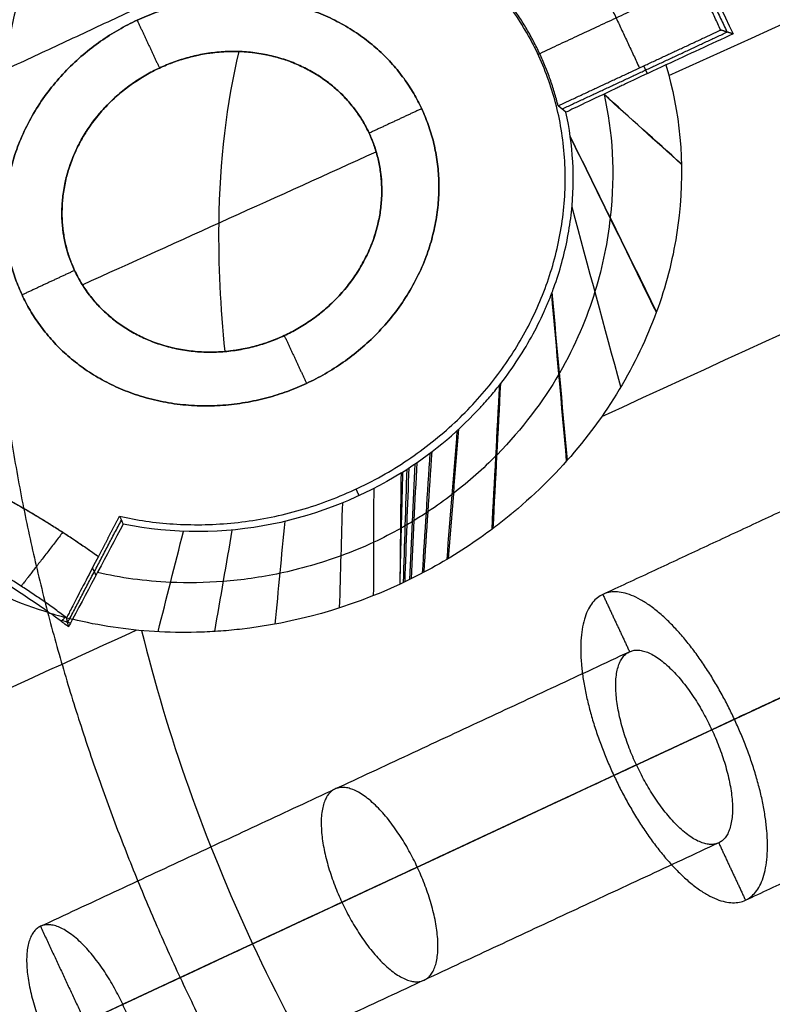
# Model space of a CAD drawing. Header units: millimetres. Extents: x -1437 to 1444, y -1373 to 1332.
# Tile 207 of 256: x -429.94 to -425.97, y 819.5 to 824.69. Entities that reach past the tile are written whole.
import ezdxf

# ---------------------------------------------------------------- set-up
doc = ezdxf.new("R2010")
doc.units = ezdxf.units.MM
doc.layers.add('Default', color=7, linetype='Continuous', true_color=0x000000)

msp = doc.modelspace()

# ---------------------------------------------------------------- linework, layer by layer
at = {"layer": 'Default'}
msp.add_line((228.5774, 1126.3214, -991.3856), (-587.0997, 745.965, -991.3856), dxfattribs=at)
for points, knots in [([(-587.0996, 745.9649, -977.5755), (-592.3257, 757.1722, -977.5755), (-596.9825, 768.6254, -978.0738), (-603.1053, 786.1784, -979.5627), (-605.0024, 792.0916, -980.1824), (-607.6294, 801.0561, -981.2952), (-608.4686, 804.0601, -981.6967), (-609.6724, 808.5898, -982.3443), (-610.2605, 810.8607, -982.6795), (-610.9225, 813.5205, -983.0904), (-611.2474, 814.853, -983.3008), (-611.4083, 815.52, -983.4072), (-611.477, 815.8059, -983.4531), (-611.5227, 815.9966, -983.4837), (-611.5459, 816.0936, -983.4993), (-614.4328, 828.1832, -985.449), (-616.6851, 840.2526, -987.8198), (-619.1101, 858.4837, -992.0008), (-619.7593, 864.5819, -993.4985), (-620.4893, 873.7635, -995.8958), (-620.692, 876.8297, -996.7201), (-620.9343, 881.438, -997.9934), (-621.04, 883.7444, -998.6393), (-621.1362, 886.4391, -999.4089), (-621.1716, 887.5949, -999.7421), (-621.1939, 888.3656, -999.965), (-621.2044, 888.7526, -1000.0773), (-621.3711, 895.2803, -1001.9772), (-621.3601, 901.4461, -1003.862), (-621.0854, 910.7309, -1006.8272), (-620.9509, 913.8318, -1007.8386), (-620.6836, 918.4925, -1009.389), (-620.5337, 920.8253, -1010.1726), (-620.3299, 923.551, -1011.1011), (-620.2209, 924.9149, -1011.569), (-620.1645, 925.5971, -1011.8038), (-620.1359, 925.9383, -1011.9214), (-620.1235, 926.0845, -1011.9718), (-620.1153, 926.182, -1012.0055), (-620.1112, 926.2293, -1012.0218), (-619.5589, 932.7114, -1014.2603), (-618.8269, 939.1289, -1016.5585), (-617.4467, 948.7366, -1020.1115), (-616.9396, 951.936, -1021.3134), (-616.1076, 956.7309, -1023.1414), (-615.6738, 959.1272, -1024.0616), (-615.1363, 961.9211, -1025.1459), (-614.8598, 963.3176, -1025.6906), (-614.7195, 964.0158, -1025.9636), (-614.6489, 964.3648, -1026.1003), (-614.6185, 964.5144, -1026.1589), (-614.5982, 964.6141, -1026.198), (-614.5884, 964.6622, -1026.2168), (-611.8809, 977.95, -1031.4263), (-608.4243, 991.0372, -1036.8195), (-602.0633, 1010.4618, -1045.1118), (-599.747, 1016.9022, -1047.9094), (-595.975, 1026.513, -1052.1406), (-594.6681, 1029.7082, -1053.5568), (-592.6329, 1034.4888, -1055.6877), (-591.5966, 1036.8761, -1056.7547), (-590.3548, 1039.6558, -1058.0021), (-589.7257, 1041.0444, -1058.6263), (-589.4091, 1041.7383, -1058.9385), (-589.273, 1042.0356, -1059.0723), (-589.1822, 1042.2338, -1059.1616), (-589.1374, 1042.3314, -1059.2055), (-583.1746, 1055.3105, -1065.0503), (-576.5317, 1067.8602, -1070.8057), (-568.2446, 1081.6072, -1077.1356), (-567.196, 1083.3198, -1077.9245), (-566.1331, 1085.0258, -1078.7107), (-565.9557, 1085.31, -1078.8416), (-565.8933, 1085.4099, -1078.8877), (-565.7692, 1085.6084, -1078.9791), (-565.4587, 1086.1045, -1079.2077), (-564.6486, 1087.3927, -1079.8012), (-561.8844, 1091.7395, -1081.8031), (-557.2398, 1098.7804, -1085.0404), (-552.94, 1104.9359, -1087.8576), (-549.6514, 1109.5137, -1089.9455), (-547.9911, 1111.7929, -1090.9832), (-546.0264, 1114.4348, -1092.1825), (-545.0371, 1115.7515, -1092.7792), (-544.5407, 1116.4088, -1093.0768), (-544.2921, 1116.7372, -1093.2254), (-544.1677, 1116.9013, -1093.2997), (-544.1143, 1116.9716, -1093.3315), (-544.0788, 1117.0185, -1093.3527), (-544.0599, 1117.0433, -1093.3639), (-539.7547, 1122.7152, -1095.9299), (-535.2716, 1128.3161, -1098.4453), (-528.2565, 1136.6434, -1102.1345), (-525.8697, 1139.4069, -1103.3504), (-522.2164, 1143.5338, -1105.151), (-520.3715, 1145.5926, -1106.0455), (-518.1872, 1147.9866, -1107.0784), (-517.0871, 1149.1816, -1107.5921), (-516.535, 1149.7785, -1107.8482), (-516.2585, 1150.0769, -1107.9761), (-516.1201, 1150.2261, -1108.04), (-516.0607, 1150.29, -1108.0674), (-516.0212, 1150.3326, -1108.0857), (-516.0002, 1150.3552, -1108.0953), (-511.2231, 1155.4981, -1110.2978), (-506.3259, 1160.5426, -1112.4158), (-498.7724, 1167.9917, -1115.4684), (-494.9437, 1171.6868, -1116.9636), (-490.3861, 1175.9463, -1118.6512), (-488.0847, 1178.0631, -1119.4804), (-486.9283, 1179.1183, -1119.8914), (-486.4315, 1179.5698, -1120.0667), (-486.1, 1179.8707, -1120.1835), (-485.9331, 1180.0219, -1120.2421), (-475.2077, 1189.7313, -1124.0012), (-464.148, 1198.9531, -1127.3314), (-446.8189, 1212.2743, -1131.6971), (-440.9193, 1216.6294, -1133.0474), (-431.8867, 1223.0334, -1134.906), (-427.3246, 1226.2033, -1135.7936), (-421.9222, 1229.845, -1136.7541), (-419.2012, 1231.6517, -1137.2153), (-417.8357, 1232.5515, -1137.4412), (-417.2494, 1232.9364, -1137.5369), (-416.8583, 1233.1928, -1137.6005), (-416.6604, 1233.3224, -1137.6326), (-391.6941, 1249.6504, -1141.6587), (-365.5604, 1264.1615, -1143.7301), (-338.1737, 1276.9322, -1143.7301)], [0, 0, 0, 0, 36.313631, 36.313631, 54.470446, 54.470446, 63.548854, 63.548854, 68.088058, 70.35766, 71.492461, 72.059861, 72.343561, 72.343561, 72.627262, 72.627262, 108.940892, 108.940892, 127.097708, 127.097708, 136.176115, 136.176115, 140.715319, 142.984921, 144.119722, 144.119722, 145.254523, 145.254523, 163.411339, 163.411339, 172.489746, 172.489746, 177.02895, 179.298552, 180.433353, 181.000753, 181.284454, 181.426304, 181.426304, 181.568154, 181.568154, 199.724969, 199.724969, 208.803377, 208.803377, 213.342581, 215.612183, 216.746984, 217.314384, 217.598084, 217.739935, 217.739935, 217.881785, 217.881785, 254.195415, 254.195415, 272.352231, 272.352231, 281.430639, 281.430639, 285.969842, 288.239444, 289.374245, 289.941646, 290.225346, 290.225346, 290.509046, 290.509046, 326.822677, 326.822677, 331.361881, 331.929281, 331.929281, 332.212982, 332.212982, 332.496682, 333.631483, 335.901085, 344.979492, 354.0579, 354.0579, 358.597104, 360.866706, 362.001507, 362.568907, 362.852608, 362.994458, 363.065383, 363.065383, 363.136308, 363.136308, 381.293123, 381.293123, 390.371531, 390.371531, 394.910735, 397.180337, 398.315138, 398.882538, 399.166238, 399.308088, 399.379014, 399.379014, 399.449939, 399.449939, 417.606754, 417.606754, 426.685162, 431.224365, 433.493967, 434.628768, 435.196169, 435.196169, 435.763569, 435.763569, 472.0772, 472.0772, 490.234016, 490.234016, 499.312423, 503.851627, 506.121229, 507.25603, 507.82343, 507.82343, 508.390831, 508.390831, 581.018092, 581.018092, 581.018092, 581.018092]), ([(-586.0267, 746.4653, -977.9909), (-591.0089, 757.1496, -977.9909), (-595.4767, 768.077, -978.4502), (-601.3833, 784.7823, -979.8061), (-603.2197, 790.4032, -980.3692), (-605.7728, 798.9071, -981.3779), (-606.9989, 803.1771, -981.9232), (-608.3406, 808.1893, -982.6306), (-608.9892, 810.7029, -983.002), (-609.3079, 811.9615, -983.1921), (-609.4658, 812.5913, -983.2883), (-609.5445, 812.9063, -983.3366), (-609.5781, 813.0413, -983.3574), (-609.6005, 813.1313, -983.3713), (-609.6113, 813.1749, -983.378), (-612.5765, 825.1108, -985.2201), (-614.9182, 837.0653, -987.4935), (-617.4919, 855.0495, -991.495), (-618.1933, 861.0531, -992.9275), (-619.0086, 870.067, -995.216), (-619.2409, 873.0731, -996.0022), (-619.5299, 877.5838, -997.2154), (-619.6595, 879.8395, -997.8305), (-619.7846, 882.4717, -998.5628), (-619.8407, 883.788, -998.9326), (-619.8671, 884.4462, -999.1184), (-619.8798, 884.7753, -999.2115), (-619.8852, 884.9163, -999.2514), (-619.8888, 885.0103, -999.2781), (-619.8905, 885.0553, -999.2909), (-620.3642, 897.6493, -1002.8632), (-620.136, 910.1869, -1006.8014), (-618.7318, 928.9568, -1013.1819), (-618.0869, 935.2077, -1015.3869), (-616.8535, 944.5736, -1018.7975), (-616.398, 947.6938, -1019.9516), (-615.6481, 952.3713, -1021.707), (-615.2566, 954.7094, -1022.5907), (-614.7706, 957.4359, -1023.6319), (-614.5203, 958.7989, -1024.1551), (-614.3933, 959.4803, -1024.4173), (-614.3294, 959.8209, -1024.5485), (-614.3019, 959.9669, -1024.6048), (-614.2835, 960.0643, -1024.6423), (-614.2748, 960.1106, -1024.6602), (-611.798, 973.2132, -1029.7144), (-608.5765, 986.1109, -1034.9672), (-602.6147, 1005.2305, -1043.039), (-600.4392, 1011.566, -1045.7619), (-596.8943, 1021.0141, -1049.8798), (-595.6657, 1024.1542, -1051.2581), (-593.7525, 1028.8508, -1053.3321), (-592.7783, 1031.1957, -1054.3708), (-591.611, 1033.9255, -1055.5851), (-591.0197, 1035.289, -1056.1929), (-590.7221, 1035.9704, -1056.4969), (-590.5728, 1036.3109, -1056.649), (-590.5087, 1036.4569, -1056.7141), (-590.466, 1036.5542, -1056.7576), (-590.4455, 1036.6007, -1056.7784), (-584.7123, 1049.6366, -1062.6008), (-578.2915, 1062.24, -1068.3571), (-567.6174, 1080.6193, -1076.7839), (-563.8857, 1086.6585, -1079.5587), (-558.0312, 1095.5939, -1083.6546), (-556.0369, 1098.5518, -1085.0089), (-552.9816, 1102.9586, -1087.0222), (-551.4379, 1105.1545, -1088.0242), (-549.6092, 1107.7035, -1089.185), (-548.6879, 1108.9747, -1089.7633), (-548.2255, 1109.6096, -1090.0519), (-548.0269, 1109.8815, -1090.1755), (-547.8945, 1110.0627, -1090.2578), (-547.8294, 1110.1518, -1090.2983), (-539.1301, 1122.0358, -1095.6974), (-529.9003, 1133.3695, -1100.7727), (-515.1891, 1149.7478, -1107.8596), (-510.1409, 1155.1034, -1110.1345), (-502.3553, 1162.9884, -1113.4054), (-499.7245, 1165.592, -1114.4722), (-495.7255, 1169.4612, -1116.0359), (-493.7127, 1171.3867, -1116.8087), (-491.6802, 1173.2988, -1117.5676), (-490.3207, 1174.5705, -1118.0704), (-489.6404, 1175.2035, -1118.3197), (-477.9852, 1185.9866, -1122.5499), (-466.5563, 1195.6703, -1126.0982), (-448.7467, 1209.5469, -1130.7133), (-442.699, 1214.0642, -1132.134), (-433.4631, 1220.6826, -1134.0833), (-430.3571, 1222.8624, -1134.7027), (-425.6572, 1226.0934, -1135.5859), (-423.2971, 1227.6991, -1136.016), (-420.9216, 1229.2904, -1136.4288), (-419.3346, 1230.348, -1136.7001), (-418.5375, 1230.8765, -1136.8341), (-405.0238, 1239.7899, -1139.0689), (-391.9942, 1247.694, -1140.6587), (-365.3273, 1262.5625, -1142.7816), (-351.6901, 1269.527, -1143.3147), (-337.7514, 1276.0267, -1143.3147)], [0, 0, 0, 0, 36.205898, 36.205898, 54.308847, 54.308847, 63.360322, 67.886059, 70.148928, 71.280362, 71.846079, 72.128938, 72.270367, 72.270367, 72.411796, 72.411796, 108.617695, 108.617695, 126.720644, 126.720644, 135.772118, 135.772118, 140.297856, 142.560724, 143.692159, 144.257876, 144.540734, 144.682164, 144.682164, 144.823593, 144.823593, 181.029491, 181.029491, 199.13244, 199.13244, 208.183915, 208.183915, 212.709652, 214.972521, 216.103955, 216.669672, 216.952531, 217.09396, 217.09396, 217.235389, 217.235389, 253.441287, 253.441287, 271.544237, 271.544237, 280.595711, 280.595711, 285.121448, 287.384317, 288.515751, 289.081469, 289.364327, 289.505756, 289.505756, 289.647186, 289.647186, 325.853084, 325.853084, 343.956033, 343.956033, 353.007508, 353.007508, 357.533245, 359.796113, 360.927548, 361.493265, 361.776124, 361.776124, 362.058982, 362.058982, 398.26488, 398.26488, 416.367829, 416.367829, 425.419304, 425.419304, 429.945041, 432.20791, 432.20791, 434.470779, 434.470779, 470.676677, 470.676677, 488.779626, 488.779626, 497.8311, 497.8311, 502.356838, 504.619706, 504.619706, 506.882575, 506.882575, 543.088473, 543.088473, 579.294371, 579.294371, 579.294371, 579.294371]), ([(-587.0996, 745.9649, -977.5755), (-567.8535, 754.9396, -994.5954), (-509.0543, 782.3581, -1041.4622), (-373.7842, 845.4356, -1118.8702), (-253.7632, 901.4023, -1143.7301), (-179.2611, 936.1432, -1143.7301)], [2.41548, 2.41548, 2.41548, 2.41548, 70.396144, 198.636056, 404.995527, 404.995527, 404.995527, 404.995527]), ([(-586.0267, 746.4653, -977.9909), (-567.0374, 755.3201, -994.7329), (-508.5273, 782.6038, -1041.2952), (-373.6595, 845.4937, -1118.4721), (-253.7164, 901.4241, -1143.3147), (-179.2611, 936.1432, -1143.3147)], [2.408267, 2.408267, 2.408267, 2.408267, 69.367076, 197.537893, 403.786179, 403.786179, 403.786179, 403.786179]), ([(-441.2263, 819.1296, -970.2871), (-441.118, 819.2457, -970.2871), (-440.862, 819.5121, -970.2865), (-440.4379, 819.9263, -970.2837), (-439.9345, 820.3859, -970.2778), (-439.3644, 820.8734, -970.2684), (-438.7084, 821.3983, -970.2543), (-437.9538, 821.9623, -970.2344), (-437.0935, 822.5622, -970.2072), (-436.1247, 823.1912, -970.1717), (-435.0535, 823.8377, -970.1269), (-433.911, 824.4778, -970.0732), (-432.7334, 825.0905, -970.0121), (-431.5239, 825.6758, -969.9437), (-430.2312, 826.2566, -969.8647), (-429.3278, 826.6302, -969.8051), (-428.8475, 826.82, -969.7723)], [0.819002, 0.819002, 0.819002, 0.819002, 1.223022, 1.760617, 2.334376, 2.970221, 3.68859, 4.498707, 5.402848, 6.40286, 7.494362, 8.654622, 9.813624, 10.959228, 12.169282, 13.529246, 13.529246, 13.529246, 13.529246]), ([(-428.6328, 826.3595, -968.5168), (-429.0939, 826.1461, -968.5641), (-429.9597, 825.7301, -968.6533), (-431.1936, 825.0943, -968.7814), (-432.3437, 824.463, -968.9017), (-433.4591, 823.8113, -969.0193), (-434.5366, 823.14, -969.134), (-435.5419, 822.4713, -969.2422), (-436.4465, 821.8294, -969.3406), (-437.2453, 821.2253, -969.4286), (-437.9418, 820.6646, -969.5064), (-438.5436, 820.1494, -969.5746), (-439.0633, 819.677, -969.6343), (-439.519, 819.2371, -969.6876), (-439.9302, 818.8152, -969.7364), (-440.214, 818.5041, -969.7709), (-440.3635, 818.3327, -969.7892), (-440.3903, 818.3017, -969.7925)], [0, 0, 0, 0, 1.242741, 2.348493, 3.395351, 4.454451, 5.514702, 6.512121, 7.425935, 8.252143, 8.992431, 9.648879, 10.229917, 10.754221, 11.245477, 11.723365, 11.828336, 11.828336, 11.828336, 11.828336]), ([(-429.6482, 823.3722, -965.4662), (-429.7157, 823.5171, -965.6645), (-429.7175, 823.6386, -965.8039), (-429.7141, 823.7128, -965.8871), (-429.7138, 823.7179, -965.8928), (-429.7134, 823.7252, -965.9009), (-429.7126, 823.736, -965.9129), (-429.7104, 823.7611, -965.9404), (-429.7076, 823.7821, -965.963), (-429.701, 823.8234, -966.0066), (-429.6952, 823.8499, -966.0338), (-429.6745, 823.9263, -966.11), (-429.6565, 823.9729, -966.1533), (-429.6313, 824.0254, -966.1981), (-429.6242, 824.0395, -966.2098), (-429.6113, 824.0635, -966.229), (-429.6045, 824.0752, -966.2381), (-429.5836, 824.1098, -966.2639), (-429.5688, 824.1319, -966.279), (-429.522, 824.1953, -966.3186), (-429.4878, 824.2337, -966.3369), (-429.3799, 824.337, -966.368), (-429.2924, 824.3967, -966.3555), (-429.1782, 824.4499, -966.2965), (-429.1576, 824.4585, -966.2841), (-429.1123, 824.4756, -966.2536), (-429.0891, 824.4833, -966.2362), (-429.0179, 824.5039, -966.1779), (-428.9682, 824.5142, -966.1307), (-428.9108, 824.521, -966.0681), (-428.907, 824.5214, -966.0638), (-428.8965, 824.5225, -966.0521), (-428.8808, 824.5239, -966.0343), (-428.8645, 824.525, -966.0153), (-428.8315, 824.5266, -965.9757), (-428.8086, 824.5269, -965.9472), (-428.738, 824.5248, -965.8555), (-428.6881, 824.5196, -965.7861), (-428.6236, 824.5064, -965.6889), (-428.6124, 824.5038, -965.6717), (-428.5885, 824.4978, -965.6347), (-428.5531, 824.4881, -965.579), (-428.5188, 824.4761, -965.5224), (-428.4854, 824.4628, -965.4651), (-428.4719, 824.457, -965.4418), (-428.4477, 824.446, -965.3995), (-428.412, 824.4285, -965.3363), (-428.3779, 824.4085, -965.2734), (-428.3533, 824.3922, -965.2265), (-428.3488, 824.3892, -965.218), (-428.3418, 824.3844, -965.2044), (-428.3314, 824.3772, -965.1843), (-428.3082, 824.3601, -965.1387), (-428.29, 824.3454, -965.102), (-428.2558, 824.3158, -965.0316), (-428.2358, 824.2962, -964.9888), (-428.2173, 824.2761, -964.9478), (-428.2151, 824.2736, -964.9429), (-428.2118, 824.27, -964.9356), (-428.207, 824.2646, -964.9247), (-428.1959, 824.2518, -964.8996), (-428.1748, 824.2259, -964.8509), (-428.1585, 824.2033, -964.8113), (-428.1282, 824.1576, -964.7351), (-428.111, 824.1266, -964.6883), (-428.0966, 824.0957, -964.6455)], [0, 0, 0, 0, 0.394707, 0.394707, 0.407041, 0.407041, 0.419376, 0.444045, 0.493383, 0.493383, 0.59206, 0.59206, 0.789413, 0.789413, 0.838751, 0.838751, 0.88809, 0.88809, 0.986766, 0.986766, 1.18412, 1.18412, 1.578826, 1.578826, 1.677503, 1.677503, 1.77618, 1.77618, 1.973533, 1.973533, 1.998202, 1.998202, 2.022871, 2.072209, 2.072209, 2.170886, 2.170886, 2.368239, 2.368239, 2.417578, 2.417578, 2.466916, 2.565593, 2.565593, 2.614931, 2.614931, 2.664269, 2.762946, 2.762946, 2.77528, 2.77528, 2.787615, 2.812284, 2.861623, 2.861623, 2.960299, 2.960299, 2.966466, 2.966466, 2.972634, 2.984968, 3.009637, 3.058976, 3.058976, 3.157652, 3.157652, 3.157652, 3.157652]), ([(-428.7827, 824.526, -965.9137), (-428.8486, 824.2549, -965.5701), (-428.9083, 823.7506, -965.0436), (-428.881, 823.1789, -964.6161), (-428.857, 822.9446, -964.464)], [0.260444, 0.260444, 0.260444, 0.260444, 1.394319, 2.139828, 2.139828, 2.139828, 2.139828]), ([(-426.5329, 824.4553, -964.1547), (-426.4598, 824.2117, -963.8643), (-426.4319, 823.9427, -963.6647), (-426.4706, 823.5923, -963.513), (-426.4811, 823.5264, -963.4893), (-426.5095, 823.3899, -963.4489), (-426.5272, 823.3216, -963.4332), (-426.5912, 823.1168, -963.3988), (-426.6485, 822.9803, -963.393), (-426.8679, 822.5734, -963.4214), (-427.0611, 822.3317, -963.4972), (-427.3176, 822.1129, -963.6182), (-427.3195, 822.1113, -963.6191), (-427.3253, 822.1064, -963.6219), (-427.3341, 822.099, -963.6261), (-427.3547, 822.0819, -963.6359), (-427.3963, 822.0482, -963.6559), (-427.4327, 822.0202, -963.6736), (-427.5063, 821.9655, -963.71), (-427.5566, 821.9307, -963.7353), (-427.7112, 821.8313, -963.8144), (-427.8194, 821.7718, -963.8712), (-427.9328, 821.7189, -963.9321)], [-3.125072, -3.125072, -3.125072, -3.125072, -2.343804, -2.343804, -2.148487, -2.148487, -1.95317, -1.95317, -1.562536, -1.562536, -0.781268, -0.781268, -0.769061, -0.769061, -0.756853, -0.732439, -0.68361, -0.585951, -0.585951, -0.390634, -0.390634, 0, 0, 0, 0]), ([(-426.5329, 824.4553, -964.1547), (-426.5995, 824.424, -964.1231), (-426.6828, 824.3848, -964.0825), (-426.7511, 824.3526, -964.0472), (-426.778, 824.34, -964.0326), (-426.7897, 824.3345, -964.026), (-426.795, 824.3319, -964.0229), (-426.7972, 824.3309, -964.0217), (-426.7987, 824.3302, -964.0208), (-426.7982, 824.3305, -964.0211), (-426.9235, 824.2713, -963.9471), (-427.0101, 824.2302, -963.8551), (-427.0599, 824.206, -963.744)], [0, 0, 0, 0, 0.1508166, 0.2262249, 0.263929, 0.2827811, 0.2922071, 0.2969201, 0.2969201, 0.3016331, 0.3016331, 0.6032663, 0.6032663, 0.6032663, 0.6032663]), ([(-426.8591, 824.3014, -963.9823), (-426.859, 824.301, -963.9819), (-426.8589, 824.3007, -963.9816), (-426.8587, 824.2999, -963.9809), (-426.8144, 824.1018, -963.7865), (-426.7996, 823.8906, -963.639), (-426.8262, 823.6503, -963.5292), (-426.8397, 823.5292, -963.4739), (-426.8643, 823.4002, -963.429), (-426.9488, 823.1236, -963.3686), (-427.0092, 822.9766, -963.3543), (-427.0944, 822.8294, -963.363), (-427.0955, 822.8276, -963.3631), (-427.1811, 822.6808, -963.3723), (-427.2894, 822.5359, -963.4029), (-427.4927, 822.3298, -963.482), (-427.5682, 822.2621, -963.5143), (-427.6534, 822.1959, -963.5534), (-427.656, 822.1939, -963.5547), (-427.6988, 822.1609, -963.5744), (-427.741, 822.1305, -963.5945), (-427.7886, 822.0988, -963.6177), (-427.8125, 822.0831, -963.6294), (-427.837, 822.0675, -963.6415), (-427.862, 822.0522, -963.654), (-427.8744, 822.0447, -963.6603), (-427.887, 822.0372, -963.6667), (-427.8998, 822.0297, -963.6732), (-427.903, 822.0279, -963.6748), (-427.9121, 822.0227, -963.6794), (-427.9182, 822.0192, -963.6825), (-427.927, 822.0142, -963.687), (-427.9283, 822.0134, -963.6877), (-427.9296, 822.0126, -963.6884)], [0.243913, 0.243913, 0.243913, 0.243913, 0.2443534, 0.2443534, 0.2448761, 0.4970371, 0.4970371, 0.4980824, 0.6246856, 0.6246856, 0.7497208, 0.7497208, 0.7512888, 0.7512888, 0.8760627, 0.877892, 0.9392336, 0.9392336, 0.9411936, 0.9411936, 0.970819, 0.970819, 0.9728444, 0.9866118, 0.9866118, 0.9886698, 0.9945081, 0.9945081, 0.9965825, 0.9965825, 1.0005388, 1.0005388, 1.0010929, 1.0010929, 1.0010929, 1.0010929]), ([(-427.9266, 822.3055, -963.4443), (-427.7763, 822.3991, -963.3702), (-427.6406, 822.5109, -963.3133), (-427.5227, 822.6361, -963.2732), (-427.5188, 822.6402, -963.2719), (-427.5141, 822.6454, -963.2703), (-427.5069, 822.6531, -963.2679), (-427.4904, 822.6712, -963.2625), (-427.4583, 822.7076, -963.2525), (-427.4321, 822.7393, -963.2451), (-427.3815, 822.8031, -963.2319), (-427.3502, 822.8462, -963.2252), (-427.2635, 822.9767, -963.2118), (-427.2151, 823.065, -963.2115), (-427.1748, 823.1542, -963.22), (-427.173, 823.1581, -963.2204), (-427.1706, 823.1634, -963.2209), (-427.1671, 823.1714, -963.2218), (-427.159, 823.1901, -963.2239), (-427.1433, 823.2276, -963.2289), (-427.1143, 823.3033, -963.2418), (-427.0934, 823.3691, -963.2579), (-427.0571, 823.5014, -963.2967), (-427.0401, 823.5907, -963.3315), (-427.0112, 823.8582, -963.4625), (-427.0215, 824.0364, -963.5855), (-427.0599, 824.206, -963.744)], [-2.044559, -2.044559, -2.044559, -2.044559, -1.02228, -1.02228, -1.014293, -1.014293, -1.006306, -0.990333, -0.958387, -0.894495, -0.894495, -0.76671, -0.76671, -0.51114, -0.51114, -0.507146, -0.507146, -0.503153, -0.495167, -0.479194, -0.447247, -0.383355, -0.383355, -0.25557, -0.25557, 0, 0, 0, 0]), ([(-428.0966, 824.0957, -964.6455), (-428.0511, 823.9982, -964.5106), (-428.0296, 823.8934, -964.4044), (-428.0298, 823.7393, -964.2879), (-428.0357, 823.6837, -964.2529), (-428.0587, 823.5775, -964.1992), (-428.0759, 823.525, -964.179), (-428.1438, 823.3726, -964.1383), (-428.2105, 823.2773, -964.1369), (-428.3865, 823.1116, -964.1833), (-428.4939, 823.0429, -964.2311), (-428.6275, 822.9943, -964.3096), (-428.6314, 822.9929, -964.312), (-428.6434, 822.9889, -964.3191), (-428.6614, 822.9829, -964.3301), (-428.6798, 822.9775, -964.3416), (-428.7171, 822.9672, -964.3655), (-428.7425, 822.9614, -964.3824), (-428.8204, 822.947, -964.4362), (-428.8743, 822.9416, -964.4762), (-429.0395, 822.9408, -964.6084), (-429.1544, 822.9609, -964.713), (-429.2658, 823.0079, -964.8378), (-429.2675, 823.0086, -964.8396), (-429.2725, 823.0108, -964.8453), (-429.28, 823.0141, -964.8538), (-429.2975, 823.0221, -964.874), (-429.3126, 823.0296, -964.8918), (-429.3425, 823.0453, -964.9281), (-429.3624, 823.0568, -964.9531), (-429.4213, 823.0948, -965.0309), (-429.4597, 823.1246, -965.0863), (-429.4979, 823.1613, -965.1488), (-429.4985, 823.162, -965.1499), (-429.5015, 823.1649, -965.1548), (-429.5059, 823.1692, -965.1622), (-429.5165, 823.1799, -965.18), (-429.5258, 823.1899, -965.1964), (-429.5449, 823.2112, -965.2307), (-429.5581, 823.2269, -965.2555), (-429.5977, 823.2795, -965.3358), (-429.6246, 823.3217, -965.3971), (-429.6482, 823.3722, -965.4662)], [-2.748945, -2.748945, -2.748945, -2.748945, -2.405327, -2.405327, -2.233518, -2.233518, -2.061709, -2.061709, -1.71809, -1.71809, -1.374472, -1.374472, -1.352996, -1.352996, -1.33152, -1.288568, -1.288568, -1.202663, -1.202663, -1.030854, -1.030854, -0.687236, -0.687236, -0.676498, -0.676498, -0.66576, -0.644284, -0.601332, -0.601332, -0.515427, -0.515427, -0.343618, -0.343618, -0.33288, -0.33288, -0.322142, -0.300666, -0.257714, -0.257714, -0.171809, -0.171809, 0, 0, 0, 0]), ([(-427.9266, 822.3055, -963.4443), (-428.1261, 822.1811, -963.5426), (-428.358, 822.0848, -963.6666), (-428.8595, 821.9841, -963.9661), (-429.1291, 821.9802, -964.1416), (-429.3922, 822.0356, -964.3429)], [0, 0, 0, 0, 0.736061, 0.736061, 1.472121, 1.472121, 1.472121, 1.472121]), ([(-427.9297, 822.012, -963.6887), (-427.9777, 821.9862, -963.7136), (-428.0866, 821.9289, -963.7703), (-428.3021, 821.8426, -963.8882), (-428.5694, 821.7677, -964.0408), (-428.8673, 821.7265, -964.221), (-429.1929, 821.7219, -964.4308), (-429.4066, 821.752, -964.582), (-429.5282, 821.7799, -964.6743)], [-0.0050423, -0.0050423, -0.0050423, -0.0050423, 0.0196099, 0.0513122, 0.1147169, 0.1781215, 0.2415261, 0.3371163, 0.3371163, 0.3371163, 0.3371163]), ([(-429.5228, 821.864, -971.6322), (-429.5456, 821.8206, -971.6322), (-429.5671, 821.7794, -971.6228), (-429.6077, 821.7015, -971.5851), (-429.6268, 821.6648, -971.5577), (-429.657, 821.6066, -971.4908), (-429.6695, 821.5821, -971.4499), (-429.686, 821.5498, -971.3613), (-429.6902, 821.5413, -971.3148), (-429.6901, 821.541, -971.2672)], [-0.4794973, -0.4794973, -0.4794973, -0.4794973, -0.3596229, -0.3596229, -0.2397486, -0.2397486, -0.1198743, -0.1198743, 0, 0, 0, 0]), ([(-427.9328, 821.7189, -963.9321), (-428.204, 821.5924, -964.0778), (-428.487, 821.5129, -964.2361), (-428.816, 821.4762, -964.4335), (-428.8552, 821.4726, -964.4573), (-428.9305, 821.4674, -964.5034), (-428.9681, 821.4656, -964.5266), (-429.0802, 821.4627, -964.5967), (-429.1544, 821.4639, -964.6442), (-429.3748, 821.4774, -964.7891), (-429.5188, 821.4993, -964.8891), (-429.6589, 821.5337, -964.9944)], [-1.710649, -1.710649, -1.710649, -1.710649, -0.855325, -0.855325, -0.748409, -0.748409, -0.641494, -0.641494, -0.427662, -0.427662, 0, 0, 0, 0]), ([(-429.2952, 821.4735, -964.7371), (-429.1617, 820.9262, -964.5197), (-428.7623, 819.7988, -964.2941), (-428.1554, 818.7683, -964.5197), (-427.822, 818.3142, -964.7371)], [5.475774, 5.475774, 5.475774, 5.475774, 7.188789, 8.901832, 8.901832, 8.901832, 8.901832])]:
    msp.add_open_spline(points, degree=3, knots=knots, dxfattribs=at)
for points, degree in [([(-535.8915, 1127.457, -1098.0506), (-398.918, 833.7163, -1098.0506), (-261.9444, 539.9756, -1098.0506)], 2), ([(-535.2709, 1126.4806, -1097.6631), (-398.7822, 833.7797, -1097.6631), (-262.2936, 541.0788, -1097.6631)], 2), ([(-488.1337, 618.3192, -1004.6306), (-112.6938, 793.3896, -1004.6306), (262.746, 968.4601, -1004.6306)], 2), ([(-487.0307, 618.9595, -1005.0266), (-112.7427, 793.4929, -1005.0266), (261.5454, 968.0263, -1005.0266)], 2), ([(-441.6521, 818.5404, -970.2871), (-441.5464, 818.6952, -970.2871), (-441.3273, 819.0015, -970.2871), (-440.9798, 819.4498, -970.2871), (-440.6087, 819.8956, -970.2871), (-440.2019, 820.3531, -970.2871), (-439.7406, 820.8397, -970.2871), (-439.2061, 821.3683, -970.2871), (-438.5855, 821.9429, -970.2871), (-437.8724, 822.56, -970.2871), (-437.0624, 823.2142, -970.2871), (-436.1509, 823.9007, -970.2871), (-435.1414, 824.6083, -970.2871), (-434.0548, 825.3159, -970.2871), (-432.9692, 825.9736, -970.2871), (-431.8846, 826.5878, -970.2871), (-430.7158, 827.2062, -970.2871), (-429.8143, 827.6473, -970.2871), (-429.337, 827.8698, -970.2871)], 3), ([(-426.5172, 824.4002, -964.091), (-424.1984, 825.4502, -962.8355), (-421.8796, 826.5002, -961.5801), (-419.5608, 827.5502, -960.3246)], 3), ([(-426.8702, 822.6026, -963.4358), (-424.5644, 823.6611, -962.1948), (-422.2585, 824.7195, -960.9537), (-419.9526, 825.778, -959.7126)], 3), ([(-430.519, 824.1949, -971.6322), (-429.3431, 824.7433, -971.6322), (-428.1671, 825.2916, -971.6322)], 2), ([(-426.4674, 825.2176, -964.9971), (-426.384, 825.0466, -964.6209), (-426.2877, 824.8471, -964.277), (-426.1783, 824.619, -963.9656)], 3), ([(-426.244, 824.6394, -969.7979), (-426.3666, 824.9024, -969.7979), (-426.4892, 825.1654, -969.7979)], 2), ([(-426.4759, 825.1971, -966.8818), (-426.3435, 824.9131, -966.8818), (-426.2111, 824.6292, -966.8818)], 2), ([(-426.9174, 824.9657, -969.7979), (-426.7948, 824.7027, -969.7979), (-426.6722, 824.4398, -969.7979)], 2), ([(-426.3666, 824.9024, -969.7979), (-426.7822, 824.7086, -969.7979), (-427.1978, 824.5148, -969.7979)], 2), ([(-429.3187, 824.6911, -971.2653), (-429.3187, 824.6911, -971.4488), (-429.3187, 824.6911, -971.6322)], 2), ([(-429.3187, 824.6911, -971.2653), (-429.26, 824.5651, -971.2653), (-429.2012, 824.4392, -971.2653)], 2), ([(-427.1004, 824.2401, -969.7979), (-426.6722, 824.4398, -969.7979), (-426.244, 824.6394, -969.7979)], 2), ([(-426.1783, 824.619, -963.9656), (-426.2111, 824.6292, -966.8818), (-426.244, 824.6394, -969.7979)], 2), ([(-427.08, 824.2231, -966.771), (-426.6449, 824.426, -966.771), (-426.2099, 824.6288, -966.771)], 2), ([(-426.1783, 824.619, -963.9656), (-426.2965, 824.5645, -964.0286), (-426.4147, 824.5099, -964.0917), (-426.5329, 824.4553, -964.1547)], 3), ([(-427.2065, 824.5107, -971.6322), (-427.2022, 824.5128, -970.7151), (-427.1978, 824.5148, -969.7979)], 2), ([(-429.2012, 824.4392, -966.3084), (-429.2012, 824.4392, -968.7868), (-429.2012, 824.4392, -971.2653)], 2), ([(-426.63, 824.4096, -964.108), (-426.6396, 824.4301, -966.953), (-426.6491, 824.4505, -969.7979)], 2), ([(-426.4508, 823.9314, -963.6869), (-426.5874, 824.0545, -963.7851), (-426.7239, 824.1776, -963.8832), (-426.8604, 824.3007, -963.9814)], 3), ([(-426.4509, 823.933, -963.6879), (-426.5871, 824.0557, -963.7859), (-426.7234, 824.1784, -963.8839), (-426.8597, 824.3011, -963.9819)], 3), ([(-427.8195, 824.2249, -971.2653), (-427.9581, 824.1603, -971.2653), (-428.0966, 824.0957, -971.2653)], 2), ([(-427.8195, 824.2249, -971.2653), (-427.8195, 824.2249, -971.4488), (-427.8195, 824.2249, -971.6322)], 2), ([(-427.0599, 824.206, -963.744), (-427.0732, 824.2175, -965.762), (-427.0867, 824.2288, -967.78), (-427.1004, 824.2401, -969.7979)], 3), ([(-430.6703, 818.9092, -965.4616), (-426.9761, 820.6318, -963.4736), (-423.2819, 822.3544, -961.4855), (-419.5877, 824.0771, -959.4975)], 3), ([(-428.0966, 824.0957, -971.2653), (-428.0966, 824.0957, -967.9554), (-428.0966, 824.0957, -964.6455)], 2), ([(-426.5819, 823.1548, -963.4084), (-426.7336, 823.4633, -963.4837), (-426.8853, 823.7717, -963.5591), (-427.0371, 824.0802, -963.6344)], 3), ([(-426.5831, 823.1516, -963.408), (-426.7343, 823.4602, -963.4828), (-426.8855, 823.7688, -963.5575), (-427.0367, 824.0775, -963.6322)], 3), ([(-429.6072, 823.2966, -965.3598), (-429.0913, 823.5302, -965.0804), (-428.5754, 823.7638, -964.8011), (-428.0594, 823.9975, -964.5217)], 3), ([(-441.1434, 814.0255, -969.6012), (-434.1525, 817.2854, -965.839), (-427.1616, 820.5453, -962.0768), (-420.1707, 823.8052, -958.3147)], 3), ([(-426.7704, 822.7583, -963.4109), (-426.8561, 823.0741, -963.4032), (-426.9418, 823.39, -963.3955), (-427.0275, 823.7058, -963.3878)], 3), ([(-429.6482, 823.3722, -971.2653), (-429.7867, 823.3076, -971.2653), (-429.9252, 823.243, -971.2653)], 2), ([(-429.6482, 823.3722, -965.4662), (-429.6482, 823.3722, -968.3657), (-429.6482, 823.3722, -971.2653)], 2), ([(-429.9252, 823.243, -971.6322), (-429.9252, 823.243, -971.4488), (-429.9252, 823.243, -971.2653)], 2), ([(-427.0559, 822.3679, -963.503), (-427.082, 822.6624, -963.4131), (-427.1082, 822.957, -963.3231), (-427.1343, 823.2515, -963.2332)], 3), ([(-427.0517, 822.3726, -963.5013), (-427.0785, 822.6676, -963.4123), (-427.1053, 822.9625, -963.3233), (-427.1321, 823.2574, -963.2342)], 3), ([(-402.9188, 823.0521, -971.6322), (-416.2179, 816.8506, -971.6322), (-429.5171, 810.6491, -971.6322)], 2), ([(-428.5435, 823.0287, -964.2617), (-428.5435, 823.0287, -967.7635), (-428.5435, 823.0287, -971.2653)], 2), ([(-428.5435, 823.0287, -971.2653), (-428.4848, 822.9027, -971.2653), (-428.4261, 822.7768, -971.2653)], 2), ([(-402.8892, 822.9887, -973.0996), (-416.1884, 816.7873, -973.0996), (-429.4875, 810.5858, -973.0996)], 2), ([(-429.458, 810.5224, -974.567), (-416.1588, 816.7239, -974.567), (-402.8597, 822.9254, -974.567)], 2), ([(-402.8272, 822.8556, -970.2871), (-416.1263, 816.6541, -970.2871), (-429.4254, 810.4526, -970.2871)], 2), ([(-428.4261, 822.7768, -971.2653), (-428.4261, 822.7768, -971.4488), (-428.4261, 822.7768, -971.6322)], 2), ([(-427.4489, 822.0083, -963.6819), (-427.4354, 822.262, -963.5343), (-427.4219, 822.5157, -963.3868), (-427.4084, 822.7694, -963.2392)], 3), ([(-427.4424, 822.0131, -963.6787), (-427.4293, 822.2676, -963.5318), (-427.4161, 822.522, -963.3848), (-427.403, 822.7764, -963.2378)], 3), ([(-426.8653, 821.6647, -967.2316), (-425.8306, 822.1472, -966.7933), (-424.796, 822.6296, -966.3551)], 2), ([(-427.686, 821.8495, -963.802), (-427.6679, 822.076, -963.6392), (-427.6498, 822.3025, -963.4763), (-427.6318, 822.529, -963.3135)], 3), ([(-427.6783, 821.8541, -963.798), (-427.6601, 822.0816, -963.6354), (-427.6419, 822.309, -963.4729), (-427.6236, 822.5364, -963.3103)], 3), ([(-427.8151, 821.7772, -963.8695), (-427.8016, 821.9883, -963.7042), (-427.7881, 822.1993, -963.5388), (-427.7746, 822.4104, -963.3734)], 3), ([(-427.8066, 821.7817, -963.865), (-427.7926, 821.9938, -963.6997), (-427.7787, 822.2058, -963.5344), (-427.7647, 822.4179, -963.3691)], 3), ([(-427.8736, 821.7474, -963.9006), (-427.8637, 821.9516, -963.7354), (-427.8538, 822.1559, -963.5702), (-427.8438, 822.3601, -963.405)], 3), ([(-427.9328, 821.7189, -963.9321), (-427.9303, 821.9151, -963.7696), (-427.929, 822.1102, -963.6073), (-427.9266, 822.3055, -963.4443)], 3), ([(-427.9322, 821.7679, -963.8918), (-427.9276, 821.9488, -963.7414), (-427.9231, 822.1297, -963.5909), (-427.9185, 822.3106, -963.4405)], 3), ([(-427.9155, 821.7272, -963.9231), (-427.9092, 821.9263, -963.7587), (-427.903, 822.1254, -963.5943), (-427.8967, 822.3246, -963.43)], 3), ([(-427.9074, 821.731, -963.9186), (-427.9001, 821.9313, -963.754), (-427.8929, 822.1316, -963.5893), (-427.8856, 822.3319, -963.4246)], 3), ([(-427.8824, 821.7431, -963.9053), (-427.8731, 821.9463, -963.7402), (-427.8639, 822.1495, -963.5751), (-427.8546, 822.3527, -963.41)], 3), ([(-428.1662, 822.2195, -971.6322), (-428.1581, 822.2021, -967.5956), (-428.15, 822.1847, -963.559)], 2), ([(-428.0726, 821.658, -964.0073), (-428.0719, 821.8464, -963.8436), (-428.0712, 822.0349, -963.68), (-428.0705, 822.2233, -963.5164)], 3), ([(-428.2519, 821.5931, -964.106), (-428.2465, 821.7778, -963.9386), (-428.2412, 821.9624, -963.7712), (-428.2358, 822.1471, -963.6038)], 3), ([(-429.7785, 821.5665, -965.0864), (-430.1032, 821.6647, -965.3423), (-430.3934, 821.8304, -965.6222), (-430.6273, 822.0483, -965.9522)], 3), ([(-429.6849, 821.516, -967.9889), (-429.5434, 821.786, -967.9875), (-429.4018, 822.056, -967.9861)], 2), ([(-429.5228, 821.864, -971.6322), (-429.4671, 821.9703, -971.6322), (-429.4114, 822.0765, -971.6322)], 2), ([(-429.4114, 822.0765, -971.6322), (-429.4051, 822.0628, -969.2024), (-429.3987, 822.0491, -966.7726), (-429.3922, 822.0356, -964.3429)], 3), ([(-428.5913, 821.5076, -964.2995), (-428.574, 821.6883, -964.1249), (-428.5567, 821.869, -963.9502), (-428.5394, 822.0498, -963.7756)], 3), ([(-429.3922, 822.0356, -964.3429), (-429.4811, 821.8683, -964.56), (-429.57, 821.701, -964.7772), (-429.6589, 821.5337, -964.9944)], 3), ([(-429.2088, 821.4671, -964.6795), (-429.1641, 821.6436, -964.4908), (-429.1194, 821.8201, -964.302), (-429.0747, 821.9966, -964.1133)], 3), ([(-428.9096, 821.4685, -964.4899), (-428.8789, 821.647, -964.3082), (-428.8481, 821.8255, -964.1264), (-428.8174, 822.0039, -963.9446)], 3), ([(-424.1024, 821.9718, -967.2684), (-425.1371, 821.4893, -967.7066), (-426.1717, 821.0069, -968.1449)], 2), ([(-430.2245, 821.8496, -965.428), (-430.0742, 821.766, -965.2697), (-429.9248, 821.672, -965.1558), (-429.7785, 821.5665, -965.0864)], 3), ([(-428.9563, 809.4465, -971.4459), (-415.6571, 815.648, -971.4459), (-402.358, 821.8495, -971.4459)], 2), ([(-429.5356, 821.7658, -964.693), (-429.5447, 821.7854, -968.1596), (-429.5538, 821.8049, -971.6261)], 2), ([(-402.3266, 821.7821, -973.0064), (-415.6257, 815.5806, -973.0064), (-428.9248, 809.3791, -973.0064)], 2), ([(-428.8934, 809.3117, -974.567), (-415.5943, 815.5132, -974.567), (-402.2951, 821.7147, -974.567)], 2), ([(-426.8653, 821.6647, -967.2316), (-426.7948, 821.5136, -967.2316), (-426.7244, 821.3625, -967.2316)], 2), ([(-426.8072, 820.7105, -966.3183), (-425.7725, 821.193, -965.8801), (-424.7379, 821.6755, -965.4418)], 2), ([(-429.7785, 821.5665, -965.0864), (-429.7391, 821.5545, -965.0553), (-429.6992, 821.5436, -965.0247), (-429.6589, 821.5337, -964.9944)], 3), ([(-429.6803, 821.4935, -965.0462), (-429.6969, 821.5063, -965.0519), (-429.73, 821.5311, -965.0644), (-429.7624, 821.5549, -965.0788), (-429.7785, 821.5665, -965.0864)], 3), ([(-429.6696, 821.5136, -965.0203), (-429.6887, 821.5184, -965.0346), (-429.7077, 821.5233, -965.0491), (-429.7266, 821.5285, -965.0636)], 3), ([(-429.7168, 821.5212, -965.0597), (-429.711, 821.5288, -965.0481), (-429.7051, 821.5364, -965.0365), (-429.6992, 821.544, -965.0249)], 3), ([(-429.6803, 821.4935, -965.0462), (-429.6835, 821.5094, -967.1199), (-429.6868, 821.5252, -969.1936), (-429.6901, 821.541, -971.2672)], 3), ([(-429.6589, 821.5337, -964.9944), (-429.666, 821.5203, -965.0117), (-429.6731, 821.5069, -965.0289), (-429.6803, 821.4935, -965.0462)], 3), ([(-431.1399, 820.6428, -965.7339), (-430.5346, 820.9206, -965.4081), (-429.9294, 821.1984, -965.0824), (-429.3242, 821.4762, -964.7566)], 3), ([(-429.8283, 819.9151, -968.5462), (-428.2763, 820.6388, -967.8889), (-426.7244, 821.3625, -967.2316)], 2), ([(-426.1717, 821.0069, -968.1449), (-426.2313, 820.9791, -967.9736), (-426.2909, 820.9513, -967.8024)], 2), ([(-426.1136, 820.0527, -967.2316), (-425.079, 820.5352, -966.7933), (-424.0443, 821.0176, -966.3551)], 2), ([(-429.3948, 819.5039, -969.117), (-427.8428, 820.2276, -968.4597), (-426.2909, 820.9513, -967.8024)], 2), ([(-429.792, 819.3187, -967.9754), (-428.24, 820.0424, -967.3181), (-426.688, 820.7661, -966.6608)], 2), ([(-426.688, 820.7661, -966.6608), (-426.7476, 820.7383, -966.4895), (-426.8072, 820.7105, -966.3183)], 2), ([(-426.2545, 820.355, -967.2316), (-427.8065, 819.6313, -967.8889), (-429.3585, 818.9076, -968.5462)], 2), ([(-426.2545, 820.355, -967.2316), (-426.1841, 820.2038, -967.2316), (-426.1136, 820.0527, -967.2316)], 2), ([(-429.8283, 819.9151, -968.5462), (-429.5934, 819.4113, -968.5462), (-429.3585, 818.9076, -968.5462)], 2)]:
    msp.add_open_spline(points, degree=degree, dxfattribs=at)
for points, weights, degree, knots in [([(-438.7751, 828.6223, -977.8653), (-450.966, 822.9376, -977.8653), (-445.7981, 811.855, -977.8653), (-440.6301, 800.7723, -977.8653), (-428.4393, 806.457, -977.8653)], [1, 0.707106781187, 1, 0.707106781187, 1], 2, [1.570796, 1.570796, 1.570796, 3.141593, 3.141593, 4.712389, 4.712389, 4.712389]), ([(-429.0767, 826.1515, -968.5624), (-430.4893, 825.2766, -965.3108), (-430.4754, 822.6113, -963.1158), (-429.0922, 819.645, -963.1158), (-427.709, 816.6787, -963.1158), (-425.6762, 814.9548, -965.3108), (-424.098, 815.4746, -968.5624)], [1.13789965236, 0.941206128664, 0.954928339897, 1.17906628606, 0.954928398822, 0.941206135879, 1.13789949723], 3, [0.606869, 0.606869, 0.606869, 0.606869, 9.912577, 9.912577, 9.912577, 19.218282, 19.218282, 19.218282, 19.218282]), ([(-429.4114, 822.0765, -971.6322), (-428.039, 821.7688, -971.6322), (-427.3116, 822.9823, -971.6322), (-426.5843, 824.1957, -971.6322), (-427.6281, 825.0517, -971.6322)], [1, 0.782926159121, 1, 0.782926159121, 1], 2, [0, 0, 0, 2.018541, 2.018541, 4.037082, 4.037082, 4.037082]), ([(-429.9252, 823.243, -971.2653), (-430.3716, 824.2001, -971.2653), (-429.3187, 824.6911, -971.2653), (-428.2659, 825.182, -971.2653), (-427.8195, 824.2249, -971.2653)], [1, 0.707106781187, 1, 0.707106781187, 1], 2, [-2.984513, -2.984513, -2.984513, -1.492257, -1.492257, 0, 0, 0]), ([(-427.8195, 824.2249, -971.6322), (-428.2659, 825.182, -971.6322), (-429.3187, 824.6911, -971.6322), (-430.3716, 824.2001, -971.6322), (-429.9252, 823.243, -971.6322)], [1, 0.707106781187, 1, 0.707106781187, 1], 2, [-2.984513, -2.984513, -2.984513, -1.492257, -1.492257, 0, 0, 0]), ([(-429.9252, 823.243, -971.4488), (-430.3716, 824.2001, -971.4488), (-429.3187, 824.6911, -971.4488), (-428.2659, 825.182, -971.4488), (-427.8195, 824.2249, -971.4488)], [1, 0.707106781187, 1, 0.707106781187, 1], 2, [1.570796, 1.570796, 1.570796, 3.141593, 3.141593, 4.712389, 4.712389, 4.712389]), ([(-428.0966, 824.0957, -971.2653), (-428.4255, 824.8009, -971.2653), (-429.2012, 824.4392, -971.2653), (-429.977, 824.0774, -971.2653), (-429.6482, 823.3722, -971.2653)], [1, 0.707106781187, 1, 0.707106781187, 1], 2, [-2.199115, -2.199115, -2.199115, -1.099557, -1.099557, 0, 0, 0]), ([(-429.6482, 823.3722, -967.9554), (-429.977, 824.0774, -967.9554), (-429.2012, 824.4392, -967.9554), (-428.4255, 824.8009, -967.9554), (-428.0966, 824.0957, -967.9554)], [1, 0.707106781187, 1, 0.707106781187, 1], 2, [1.570796, 1.570796, 1.570796, 3.141593, 3.141593, 4.712389, 4.712389, 4.712389]), ([(-429.9252, 823.243, -971.6322), (-429.4789, 822.2858, -971.6322), (-428.4261, 822.7768, -971.6322), (-427.3732, 823.2677, -971.6322), (-427.8195, 824.2249, -971.6322)], [1, 0.707106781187, 1, 0.707106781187, 1], 2, [-2.984513, -2.984513, -2.984513, -1.492257, -1.492257, 0, 0, 0]), ([(-427.8195, 824.2249, -971.2653), (-427.3732, 823.2677, -971.2653), (-428.4261, 822.7768, -971.2653), (-429.4789, 822.2858, -971.2653), (-429.9252, 823.243, -971.2653)], [1, 0.707106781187, 1, 0.707106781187, 1], 2, [-2.984513, -2.984513, -2.984513, -1.492257, -1.492257, 0, 0, 0]), ([(-427.8195, 824.2249, -971.4488), (-427.3732, 823.2677, -971.4488), (-428.4261, 822.7768, -971.4488), (-429.4789, 822.2858, -971.4488), (-429.9252, 823.243, -971.4488)], [1, 0.707106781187, 1, 0.707106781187, 1], 2, [1.570796, 1.570796, 1.570796, 3.141593, 3.141593, 4.712389, 4.712389, 4.712389]), ([(-429.6482, 823.3722, -971.2653), (-429.3193, 822.6669, -971.2653), (-428.5435, 823.0287, -971.2653), (-427.7677, 823.3904, -971.2653), (-428.0966, 824.0957, -971.2653)], [1, 0.707106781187, 1, 0.707106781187, 1], 2, [-2.199115, -2.199115, -2.199115, -1.099557, -1.099557, 0, 0, 0]), ([(-428.0966, 824.0957, -967.7011), (-427.7677, 823.3904, -967.7011), (-428.5435, 823.0287, -967.7011), (-429.3193, 822.6669, -967.7011), (-429.6482, 823.3722, -967.7011)], [1, 0.707106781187, 1, 0.707106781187, 1], 2, [1.570796, 1.570796, 1.570796, 3.141593, 3.141593, 4.712389, 4.712389, 4.712389]), ([(-431.1969, 822.5204, -972.3659), (-434.3398, 823.337, -972.3659), (-436.6176, 820.9019, -972.3659), (-438.8954, 818.4668, -972.3659), (-437.5958, 815.6797, -972.3659), (-436.2961, 812.8927, -972.3659), (-432.9666, 813.0723, -972.3659), (-429.6371, 813.252, -972.3659), (-428.2424, 816.1844, -972.3659)], [1, 0.838037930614, 1, 0.838037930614, 1, 0.838037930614, 1, 0.838037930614, 1], 2, [-19.61723, -19.61723, -19.61723, -14.712923, -14.712923, -9.808615, -9.808615, -4.904308, -4.904308, 0, 0, 0]), ([(-431.2663, 822.2991, -972.1226), (-434.2626, 823.0846, -972.1226), (-436.4383, 820.7634, -972.1226), (-438.6141, 818.4422, -972.1226), (-437.3741, 815.7831, -972.1226), (-436.1341, 813.124, -972.1226), (-432.9575, 813.2987, -972.1226), (-429.7808, 813.4734, -972.1226), (-428.4566, 816.2735, -972.1226)], [1, 0.837736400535, 1, 0.837736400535, 1, 0.837736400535, 1, 0.837736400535, 1], 2, [0, 0, 0, 4.677936, 4.677936, 9.355873, 9.355873, 14.033809, 14.033809, 18.711746, 18.711746, 18.711746]), ([(-430.0188, 822.176, -971.6322), (-429.8606, 822.0896, -971.6322), (-429.7103, 821.9921, -971.6322), (-429.6148, 821.9302, -971.6322), (-429.5228, 821.864, -971.6322)], [0.971970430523, 0.985241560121, 1, 0.99057253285, 0.981751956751], 2, [13.3072065, 13.3072065, 13.3072065, 13.6511364, 13.6511364, 13.8708336, 13.8708336, 13.8708336]), ([(-426.1717, 821.0069, -968.1449), (-426.5476, 821.8129, -968.1449), (-426.8653, 821.6647, -967.2316), (-427.183, 821.5166, -966.3183), (-426.8072, 820.7105, -966.3183)], [1, 0.707106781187, 1, 0.707106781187, 1], 2, [0, 0, 0, 1.256637, 1.256637, 2.513274, 2.513274, 2.513274]), ([(-426.7244, 821.3625, -967.2316), (-426.5258, 821.4551, -967.8024), (-426.2909, 820.9513, -967.8024), (-426.056, 820.4476, -967.8024), (-426.2545, 820.355, -967.2316)], [1, 0.707106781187, 1, 0.707106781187, 1], 2, [0, 0, 0, 0.785398, 0.785398, 1.570796, 1.570796, 1.570796]), ([(-426.2545, 820.355, -967.2316), (-426.4531, 820.2624, -966.6608), (-426.688, 820.7661, -966.6608), (-426.9229, 821.2699, -966.6608), (-426.7244, 821.3625, -967.2316)], [1, 0.707106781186, 1, 0.707106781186, 1], 2, [0, 0, 0, 0.785398, 0.785398, 1.570796, 1.570796, 1.570796]), ([(-426.8072, 820.7105, -966.3183), (-426.4313, 819.9045, -966.3183), (-426.1136, 820.0527, -967.2316), (-425.7959, 820.2009, -968.1449), (-426.1717, 821.0069, -968.1449)], [1, 0.707106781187, 1, 0.707106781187, 1], 2, [0, 0, 0, 1.256637, 1.256637, 2.513274, 2.513274, 2.513274]), ([(-427.8065, 819.6313, -967.8889), (-427.6079, 819.7239, -968.4597), (-427.8428, 820.2276, -968.4597), (-428.0777, 820.7314, -968.4597), (-428.2763, 820.6388, -967.8889)], [1, 0.707106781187, 1, 0.707106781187, 1], 2, [1.570796, 1.570796, 1.570796, 3.141593, 3.141593, 4.712389, 4.712389, 4.712389]), ([(-428.2763, 820.6388, -967.8889), (-428.4749, 820.5462, -967.3181), (-428.24, 820.0424, -967.3181), (-428.0051, 819.5387, -967.3181), (-427.8065, 819.6313, -967.8889)], [1, 0.707106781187, 1, 0.707106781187, 1], 2, [1.570796, 1.570796, 1.570796, 3.141593, 3.141593, 4.712389, 4.712389, 4.712389]), ([(-429.8283, 819.9151, -968.5462), (-430.0269, 819.8225, -967.9754), (-429.792, 819.3187, -967.9754), (-429.5571, 818.815, -967.9754), (-429.3585, 818.9076, -968.5462)], [1, 0.707106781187, 1, 0.707106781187, 1], 2, [0, 0, 0, 0.785398, 0.785398, 1.570796, 1.570796, 1.570796]), ([(-429.3585, 818.9076, -968.5462), (-429.1599, 819.0002, -969.117), (-429.3948, 819.5039, -969.117), (-429.6297, 820.0077, -969.117), (-429.8283, 819.9151, -968.5462)], [1, 0.707106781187, 1, 0.707106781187, 1], 2, [0, 0, 0, 0.785398, 0.785398, 1.570796, 1.570796, 1.570796])]:
    msp.add_rational_spline(points, weights, degree=degree, knots=knots, dxfattribs=at)
for points, weights in [([(-427.1004, 824.2401, -969.7979), (-427.1722, 824.5267, -969.7979), (-427.3456, 824.766, -969.7979)], [1, 0.984969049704, 1]), ([(-430.0188, 822.176, -971.6322), (-429.7599, 822.0345, -971.6322), (-429.5228, 821.864, -971.6322)], [1, 0.998252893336, 1]), ([(-429.7103, 821.9921, -971.6322), (-429.9285, 821.7094, -971.6322), (-429.9296, 821.7079, -971.2672)], [1, 0.708190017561, 0.997841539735]), ([(-429.6901, 821.541, -971.2672), (-429.9257, 821.7172, -971.2672), (-430.1855, 821.8619, -971.2672)], [1, 0.997949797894, 1])]:
    msp.add_rational_spline(points, weights, degree=2, dxfattribs=at)

doc.saveas('drawing.dxf')
